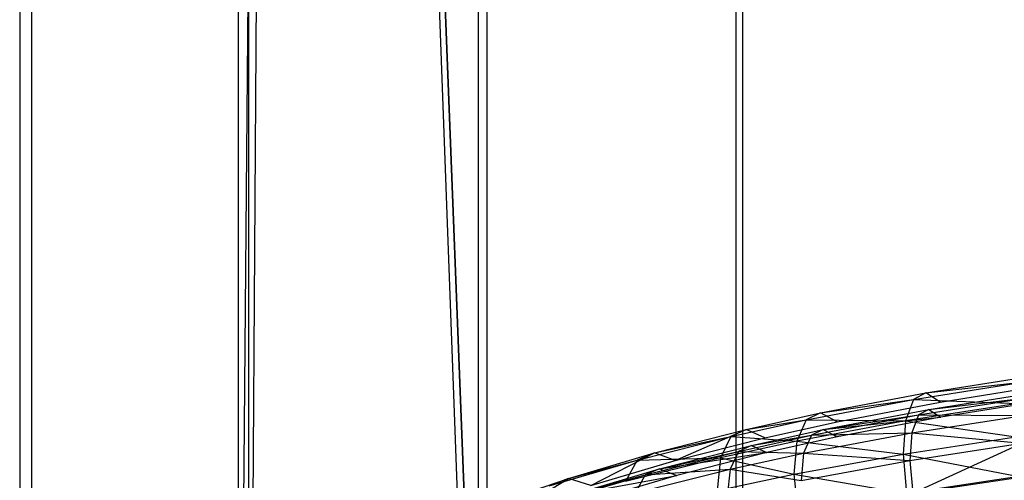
# Model space of a CAD drawing. Extents: x 0.01 to 2.77, y 0.07 to 2.63.
# Tile 15 of 39: x 0.64 to 1.09, y 0.49 to 0.71. Entities that reach past the tile are written whole.
import ezdxf

# ---------------------------------------------------------------- set-up
doc = ezdxf.new("R2010")
doc.units = 0
doc.header["$MEASUREMENT"] = 0
doc.layers.get('0').update_dxf_attribs({"color": 13, "linetype": 'CONTINUOUS'})

# ---------------------------------------------------------------- blocks, each defined once
blk = doc.blocks.new('AVA_LED_PM_STL')
at = {"color": 0}
for p, q in [((0.63804, 2.62686, 0.61447), (0.63804, 0.22528, 0.61447)), ((0.63804, 2.62686, 0.61447), (0.63804, 0.22528, 0.61447)), ((0.63804, 2.62686, 2.169), (0.63804, 0.22528, 2.169)), ((0.63804, 2.62686, 2.169), (0.63804, 0.22528, 2.169)), ((0.73927, 2.62686, 0.52774), (0.73927, 0.22528, 0.52774)), ((0.73927, 2.62686, 0.52774), (0.73927, 0.22528, 0.52774)), ((0.76108, 2.62686, 0.5117), (0.73927, 0.22528, 0.52774)), ((0.76108, 2.62686, 0.5117), (0.73927, 0.22528, 0.52774)), ((0.73927, 2.62686, 2.25573), (0.73927, 0.22528, 2.25573)), ((0.76108, 2.62686, 2.27177), (0.73927, 0.22528, 2.25573)), ((0.76108, 2.62686, 2.27177), (0.73927, 0.22528, 2.25573)), ((0.73927, 2.62686, 2.25573), (0.73927, 0.22528, 2.25573)), ((0.76108, 2.62686, 0.5117), (0.85039, 0.22528, 0.45411)), ((0.76108, 2.62686, 0.5117), (0.85039, 0.22528, 0.45411)), ((0.76108, 2.62686, 2.27177), (0.85039, 0.22528, 2.32936)), ((0.76108, 2.62686, 2.27177), (0.85039, 0.22528, 2.32936)), ((0.85039, 2.62686, 0.45411), (0.85039, 0.22528, 0.45411)), ((0.85039, 2.62686, 0.45411), (0.85039, 0.22528, 0.45411)), ((0.85039, 2.62686, 2.32936), (0.85039, 0.22528, 2.32936)), ((0.85039, 2.62686, 2.32936), (0.85039, 0.22528, 2.32936)), ((0.96972, 2.62686, 0.39469), (0.96972, 0.22528, 0.39469)), ((0.96972, 2.62686, 0.39469), (0.96972, 0.22528, 0.39469)), ((0.96972, 2.62686, 2.38878), (0.96972, 0.22528, 2.38878)), ((0.96972, 2.62686, 2.38878), (0.96972, 0.22528, 2.38878)), ((0.64353, 2.60717, 2.16335), (0.64353, 0.21741, 2.16335)), ((0.64353, 2.60717, 2.16335), (0.64353, 0.21741, 2.16335)), ((0.64353, 2.60717, 0.62012), (0.64353, 0.21741, 0.62012)), ((0.64353, 2.60717, 0.62012), (0.64353, 0.21741, 0.62012)), ((0.74402, 2.60717, 2.24944), (0.74402, 0.21741, 2.24944)), ((0.7612, 2.60717, 0.52131), (0.74402, 0.21741, 0.53402)), ((0.7612, 2.60717, 0.52131), (0.74402, 0.21741, 0.53402)), ((0.74402, 2.60717, 0.53402), (0.74402, 0.21741, 0.53402)), ((0.74402, 2.60717, 0.53402), (0.74402, 0.21741, 0.53402)), ((0.74402, 2.60717, 2.24944), (0.74402, 0.21741, 2.24944)), ((0.7612, 2.60717, 2.26215), (0.74402, 0.21741, 2.24944)), ((0.7612, 2.60717, 2.26215), (0.74402, 0.21741, 2.24944)), ((0.85433, 0.21741, 0.46093), (0.7612, 2.60717, 0.52131)), ((0.7612, 2.60717, 2.26215), (0.85433, 0.21741, 2.32254)), ((0.7612, 2.60717, 2.26215), (0.85433, 0.21741, 2.32254)), ((0.85433, 0.21741, 0.46093), (0.7612, 2.60717, 0.52131)), ((0.85433, 2.60717, 2.32254), (0.85433, 0.21741, 2.32254)), ((0.85433, 2.60717, 2.32254), (0.85433, 0.21741, 2.32254)), ((0.85433, 2.60717, 0.46093), (0.85433, 0.21741, 0.46093)), ((0.85433, 2.60717, 0.46093), (0.85433, 0.21741, 0.46093)), ((0.97279, 2.60717, 2.38152), (0.97279, 0.21741, 2.38152)), ((0.97279, 2.60717, 2.38152), (0.97279, 0.21741, 2.38152)), ((0.97279, 2.60717, 0.40194), (0.97279, 0.21741, 0.40194)), ((0.97279, 2.60717, 0.40194), (0.97279, 0.21741, 0.40194)), ((1.05199, 0.5313, 1.50902), (1.10327, 0.53937, 1.52546)), ((1.05199, 0.5313, 1.50902), (1.10327, 0.53937, 1.52546)), ((1.05763, 0.53439, 1.49133), (1.10801, 0.54237, 1.50741)), ((1.05763, 0.53439, 1.49133), (1.10801, 0.54237, 1.50741)), ((1.05763, 0.53439, 1.49133), (1.10327, 0.53937, 1.52546)), ((1.05763, 0.53439, 1.49133), (1.10327, 0.53937, 1.52546)), ((1.00882, 0.52505, 1.47251), (1.05763, 0.53439, 1.49133)), ((1.00882, 0.52505, 1.47251), (1.05763, 0.53439, 1.49133)), ((1.05763, 0.53439, 1.49133), (1.05199, 0.5313, 1.50902)), ((1.05763, 0.53439, 1.49133), (1.05199, 0.5313, 1.50902)), ((1.06435, 0.53008, 1.47428), (1.05763, 0.53439, 1.49133)), ((1.06435, 0.53008, 1.47428), (1.05763, 0.53439, 1.49133)), ((1.05899, 0.52667, 1.49209), (1.10943, 0.53465, 1.50815)), ((1.05899, 0.52667, 1.49209), (1.10943, 0.53465, 1.50815)), ((1.06435, 0.53008, 1.47428), (1.11366, 0.53789, 1.48994)), ((1.06435, 0.53008, 1.47428), (1.11366, 0.53789, 1.48994)), ((1.00227, 0.52186, 1.48976), (1.05199, 0.5313, 1.50902)), ((1.00227, 0.52186, 1.48976), (1.05199, 0.5313, 1.50902)), ((1.00882, 0.52505, 1.47251), (1.05199, 0.5313, 1.50902)), ((1.00882, 0.52505, 1.47251), (1.05199, 0.5313, 1.50902)), ((1.0166, 0.52095, 1.45598), (1.06435, 0.53008, 1.47428)), ((1.0166, 0.52095, 1.45598), (1.06435, 0.53008, 1.47428)), ((1.05199, 0.5313, 1.50902), (1.0483, 0.52131, 1.52454)), ((1.05199, 0.5313, 1.50902), (1.0483, 0.52131, 1.52454)), ((1.10019, 0.52936, 1.5412), (1.0483, 0.52131, 1.52454)), ((1.10019, 0.52936, 1.5412), (1.0483, 0.52131, 1.52454)), ((1.05199, 0.5313, 1.50902), (1.10019, 0.52936, 1.5412)), ((1.05199, 0.5313, 1.50902), (1.10019, 0.52936, 1.5412)), ((1.05429, 0.5241, 1.50683), (1.10549, 0.53215, 1.5232)), ((1.05429, 0.5241, 1.50683), (1.10549, 0.53215, 1.5232)), ((1.05899, 0.52667, 1.49209), (1.10549, 0.53215, 1.5232)), ((1.05899, 0.52667, 1.49209), (1.10549, 0.53215, 1.5232)), ((1.11413, 0.53091, 1.49359), (1.06458, 0.52307, 1.47788)), ((1.11413, 0.53091, 1.49359), (1.06458, 0.52307, 1.47788)), ((0.97451, 0.51742, 1.45714), (1.00882, 0.52505, 1.47251)), ((0.97451, 0.51742, 1.45714), (1.00882, 0.52505, 1.47251)), ((1.00882, 0.52505, 1.47251), (1.00227, 0.52186, 1.48976)), ((1.00882, 0.52505, 1.47251), (1.00227, 0.52186, 1.48976)), ((1.0166, 0.52095, 1.45598), (1.00882, 0.52505, 1.47251)), ((1.0166, 0.52095, 1.45598), (1.00882, 0.52505, 1.47251)), ((1.01012, 0.51732, 1.47327), (1.05899, 0.52667, 1.49209)), ((1.01012, 0.51732, 1.47327), (1.05899, 0.52667, 1.49209)), ((1.05899, 0.52667, 1.49209), (1.05429, 0.5241, 1.50683)), ((1.05899, 0.52667, 1.49209), (1.05429, 0.5241, 1.50683)), ((1.05899, 0.52667, 1.49209), (1.06458, 0.52307, 1.47788)), ((1.05899, 0.52667, 1.49209), (1.06458, 0.52307, 1.47788)), ((0.9673, 0.51415, 1.47401), (1.00227, 0.52186, 1.48976)), ((0.9673, 0.51415, 1.47401), (1.00227, 0.52186, 1.48976)), ((0.97451, 0.51742, 1.45714), (1.00227, 0.52186, 1.48976)), ((0.97451, 0.51742, 1.45714), (1.00227, 0.52186, 1.48976)), ((0.98306, 0.51351, 1.44104), (1.0166, 0.52095, 1.45598)), ((0.98306, 0.51351, 1.44104), (1.0166, 0.52095, 1.45598)), ((1.00227, 0.52186, 1.48976), (0.99797, 0.51189, 1.50502)), ((1.00227, 0.52186, 1.48976), (0.99797, 0.51189, 1.50502)), ((1.0483, 0.52131, 1.52454), (0.99797, 0.51189, 1.50502)), ((1.0483, 0.52131, 1.52454), (0.99797, 0.51189, 1.50502)), ((1.00227, 0.52186, 1.48976), (1.0483, 0.52131, 1.52454)), ((1.00227, 0.52186, 1.48976), (1.0483, 0.52131, 1.52454)), ((1.00466, 0.51466, 1.48765), (1.05429, 0.5241, 1.50683)), ((1.00466, 0.51466, 1.48765), (1.05429, 0.5241, 1.50683)), ((1.01012, 0.51732, 1.47327), (1.05429, 0.5241, 1.50683)), ((1.01012, 0.51732, 1.47327), (1.05429, 0.5241, 1.50683)), ((1.01012, 0.51732, 1.47327), (1.06458, 0.52307, 1.47788)), ((1.01012, 0.51732, 1.47327), (1.06458, 0.52307, 1.47788)), ((1.06458, 0.52307, 1.47788), (1.0166, 0.51391, 1.45949)), ((1.06458, 0.52307, 1.47788), (1.0166, 0.51391, 1.45949)), ((1.0483, 0.52131, 1.52454), (1.04716, 0.506, 1.53543)), ((1.0483, 0.52131, 1.52454), (1.04716, 0.506, 1.53543)), ((1.0483, 0.52131, 1.52454), (1.09926, 0.51395, 1.55211)), ((1.0483, 0.52131, 1.52454), (1.09926, 0.51395, 1.55211)), ((1.05429, 0.5241, 1.50683), (1.05122, 0.51577, 1.51977)), ((1.05429, 0.5241, 1.50683), (1.05122, 0.51577, 1.51977)), ((1.05122, 0.51577, 1.51977), (1.10293, 0.52381, 1.53631)), ((1.05122, 0.51577, 1.51977), (1.10293, 0.52381, 1.53631)), ((1.05429, 0.5241, 1.50683), (1.10293, 0.52381, 1.53631)), ((1.05429, 0.5241, 1.50683), (1.10293, 0.52381, 1.53631)), ((0.93204, 0.50659, 1.43529), (0.97451, 0.51742, 1.45714)), ((0.93204, 0.50659, 1.43529), (0.97451, 0.51742, 1.45714)), ((0.94156, 0.50293, 1.41984), (0.97451, 0.51742, 1.45714)), ((0.94156, 0.50293, 1.41984), (0.97451, 0.51742, 1.45714)), ((0.97451, 0.51742, 1.45714), (0.9673, 0.51415, 1.47401)), ((0.97451, 0.51742, 1.45714), (0.9673, 0.51415, 1.47401)), ((0.98306, 0.51351, 1.44104), (0.97451, 0.51742, 1.45714)), ((0.98306, 0.51351, 1.44104), (0.97451, 0.51742, 1.45714)), ((0.97695, 0.50996, 1.45845), (1.01012, 0.51732, 1.47327)), ((0.97695, 0.50996, 1.45845), (1.01012, 0.51732, 1.47327)), ((1.00107, 0.50635, 1.50036), (1.05122, 0.51577, 1.51977)), ((1.00107, 0.50635, 1.50036), (1.05122, 0.51577, 1.51977)), ((1.01012, 0.51732, 1.47327), (1.00466, 0.51466, 1.48765)), ((1.01012, 0.51732, 1.47327), (1.00466, 0.51466, 1.48765)), ((1.00466, 0.51466, 1.48765), (1.05122, 0.51577, 1.51977)), ((1.00466, 0.51466, 1.48765), (1.05122, 0.51577, 1.51977)), ((1.01012, 0.51732, 1.47327), (1.0166, 0.51391, 1.45949)), ((1.01012, 0.51732, 1.47327), (1.0166, 0.51391, 1.45949)), ((1.05122, 0.51577, 1.51977), (1.05028, 0.50301, 1.52884)), ((1.05122, 0.51577, 1.51977), (1.05028, 0.50301, 1.52884)), ((1.05122, 0.51577, 1.51977), (1.10216, 0.51096, 1.5454)), ((1.05122, 0.51577, 1.51977), (1.10216, 0.51096, 1.5454)), ((0.92399, 0.50318, 1.45161), (0.9673, 0.51415, 1.47401)), ((0.92399, 0.50318, 1.45161), (0.9673, 0.51415, 1.47401)), ((0.93204, 0.50659, 1.43529), (0.9673, 0.51415, 1.47401)), ((0.93204, 0.50659, 1.43529), (0.9673, 0.51415, 1.47401)), ((0.94156, 0.50293, 1.41984), (0.98306, 0.51351, 1.44104)), ((0.94156, 0.50293, 1.41984), (0.98306, 0.51351, 1.44104)), ((0.9673, 0.51415, 1.47401), (0.96254, 0.50419, 1.48904)), ((0.9673, 0.51415, 1.47401), (0.96254, 0.50419, 1.48904)), ((0.99797, 0.51189, 1.50502), (0.96254, 0.50419, 1.48904)), ((0.99797, 0.51189, 1.50502), (0.96254, 0.50419, 1.48904)), ((0.9673, 0.51415, 1.47401), (0.99797, 0.51189, 1.50502)), ((0.9673, 0.51415, 1.47401), (0.99797, 0.51189, 1.50502)), ((0.97095, 0.50723, 1.47252), (1.00466, 0.51466, 1.48765)), ((0.97095, 0.50723, 1.47252), (1.00466, 0.51466, 1.48765)), ((0.97695, 0.50996, 1.45845), (1.00466, 0.51466, 1.48765)), ((0.97695, 0.50996, 1.45845), (1.00466, 0.51466, 1.48765)), ((1.0166, 0.51391, 1.45949), (0.98405, 0.50669, 1.44502)), ((1.0166, 0.51391, 1.45949), (0.98405, 0.50669, 1.44502)), ((0.99797, 0.51189, 1.50502), (0.99659, 0.4967, 1.51588)), ((0.99797, 0.51189, 1.50502), (0.99659, 0.4967, 1.51588)), ((0.99797, 0.51189, 1.50502), (1.04716, 0.506, 1.53543)), ((0.99797, 0.51189, 1.50502), (1.04716, 0.506, 1.53543)), ((1.00466, 0.51466, 1.48765), (1.00107, 0.50635, 1.50036)), ((1.00466, 0.51466, 1.48765), (1.00107, 0.50635, 1.50036)), ((1.04716, 0.506, 1.53543), (1.09926, 0.51395, 1.55211)), ((1.04716, 0.506, 1.53543), (1.09926, 0.51395, 1.55211)), ((1.05028, 0.50301, 1.52884), (1.10216, 0.51096, 1.5454)), ((1.05028, 0.50301, 1.52884), (1.10216, 0.51096, 1.5454)), ((1.0516, 0.48784, 1.53261), (1.10216, 0.51096, 1.5454)), ((1.0516, 0.48784, 1.53261), (1.10216, 0.51096, 1.5454)), ((0.8921, 0.49474, 1.41141), (0.93204, 0.50659, 1.43529)), ((0.8921, 0.49474, 1.41141), (0.93204, 0.50659, 1.43529)), ((0.90256, 0.4914, 1.39669), (0.93204, 0.50659, 1.43529)), ((0.90256, 0.4914, 1.39669), (0.93204, 0.50659, 1.43529)), ((0.93204, 0.50659, 1.43529), (0.92399, 0.50318, 1.45161)), ((0.93204, 0.50659, 1.43529), (0.92399, 0.50318, 1.45161)), ((0.92766, 0.4963, 1.45024), (0.97095, 0.50723, 1.47252)), ((0.92766, 0.4963, 1.45024), (0.97095, 0.50723, 1.47252)), ((0.94156, 0.50293, 1.41984), (0.93204, 0.50659, 1.43529)), ((0.94156, 0.50293, 1.41984), (0.93204, 0.50659, 1.43529)), ((0.93436, 0.49913, 1.43663), (0.97695, 0.50996, 1.45845)), ((0.93436, 0.49913, 1.43663), (0.97695, 0.50996, 1.45845)), ((0.93436, 0.49913, 1.43663), (0.97095, 0.50723, 1.47252)), ((0.93436, 0.49913, 1.43663), (0.97095, 0.50723, 1.47252)), ((0.93436, 0.49913, 1.43663), (0.98405, 0.50669, 1.44502)), ((0.93436, 0.49913, 1.43663), (0.98405, 0.50669, 1.44502)), ((0.98405, 0.50669, 1.44502), (0.94228, 0.49608, 1.42374)), ((0.98405, 0.50669, 1.44502), (0.94228, 0.49608, 1.42374)), ((0.97095, 0.50723, 1.47252), (0.967, 0.49894, 1.48505)), ((0.97095, 0.50723, 1.47252), (0.967, 0.49894, 1.48505)), ((0.967, 0.49894, 1.48505), (1.00107, 0.50635, 1.50036)), ((0.967, 0.49894, 1.48505), (1.00107, 0.50635, 1.50036)), ((0.97695, 0.50996, 1.45845), (0.97095, 0.50723, 1.47252)), ((0.97695, 0.50996, 1.45845), (0.97095, 0.50723, 1.47252)), ((0.97095, 0.50723, 1.47252), (1.00107, 0.50635, 1.50036)), ((0.97095, 0.50723, 1.47252), (1.00107, 0.50635, 1.50036)), ((0.97695, 0.50996, 1.45845), (0.98405, 0.50669, 1.44502)), ((0.97695, 0.50996, 1.45845), (0.98405, 0.50669, 1.44502)), ((1.00107, 0.50635, 1.50036), (0.99992, 0.49369, 1.50941)), ((1.00107, 0.50635, 1.50036), (0.99992, 0.49369, 1.50941)), ((1.00107, 0.50635, 1.50036), (1.05028, 0.50301, 1.52884)), ((1.00107, 0.50635, 1.50036), (1.05028, 0.50301, 1.52884)), ((0.88321, 0.4912, 1.42709), (0.92399, 0.50318, 1.45161)), ((0.88321, 0.4912, 1.42709), (0.92399, 0.50318, 1.45161)), ((0.8921, 0.49474, 1.41141), (0.92399, 0.50318, 1.45161)), ((0.8921, 0.49474, 1.41141), (0.92399, 0.50318, 1.45161)), ((0.90256, 0.4914, 1.39669), (0.94156, 0.50293, 1.41984)), ((0.90256, 0.4914, 1.39669), (0.94156, 0.50293, 1.41984)), ((0.96254, 0.50419, 1.48904), (0.91863, 0.49325, 1.46629)), ((0.96254, 0.50419, 1.48904), (0.91863, 0.49325, 1.46629)), ((0.92399, 0.50318, 1.45161), (0.91863, 0.49325, 1.46629)), ((0.92399, 0.50318, 1.45161), (0.91863, 0.49325, 1.46629)), ((0.92399, 0.50318, 1.45161), (0.96254, 0.50419, 1.48904)), ((0.92399, 0.50318, 1.45161), (0.96254, 0.50419, 1.48904)), ((0.96254, 0.50419, 1.48904), (0.96097, 0.4891, 1.49987)), ((0.96254, 0.50419, 1.48904), (0.96097, 0.4891, 1.49987)), ((0.96254, 0.50419, 1.48904), (0.99659, 0.4967, 1.51588)), ((0.96254, 0.50419, 1.48904), (0.99659, 0.4967, 1.51588)), ((0.99659, 0.4967, 1.51588), (1.04716, 0.506, 1.53543)), ((0.99659, 0.4967, 1.51588), (1.04716, 0.506, 1.53543)), ((0.99992, 0.49369, 1.50941), (1.05028, 0.50301, 1.52884)), ((0.99992, 0.49369, 1.50941), (1.05028, 0.50301, 1.52884)), ((1.04716, 0.506, 1.53543), (1.10064, 0.4956, 1.55643)), ((1.04716, 0.506, 1.53543), (1.10064, 0.4956, 1.55643)), ((1.04716, 0.506, 1.53543), (1.04875, 0.4878, 1.53996)), ((1.04716, 0.506, 1.53543), (1.04875, 0.4878, 1.53996)), ((1.05028, 0.50301, 1.52884), (1.0516, 0.48784, 1.53261)), ((1.05028, 0.50301, 1.52884), (1.0516, 0.48784, 1.53261)), ((0.89431, 0.48729, 1.41278), (0.93436, 0.49913, 1.43663)), ((0.89431, 0.48729, 1.41278), (0.93436, 0.49913, 1.43663)), ((0.92321, 0.48802, 1.46248), (0.967, 0.49894, 1.48505)), ((0.92321, 0.48802, 1.46248), (0.967, 0.49894, 1.48505)), ((0.93436, 0.49913, 1.43663), (0.92766, 0.4963, 1.45024)), ((0.93436, 0.49913, 1.43663), (0.92766, 0.4963, 1.45024)), ((0.92766, 0.4963, 1.45024), (0.967, 0.49894, 1.48505)), ((0.92766, 0.4963, 1.45024), (0.967, 0.49894, 1.48505)), ((0.93436, 0.49913, 1.43663), (0.94228, 0.49608, 1.42374)), ((0.93436, 0.49913, 1.43663), (0.94228, 0.49608, 1.42374)), ((0.967, 0.49894, 1.48505), (0.9657, 0.48636, 1.49407)), ((0.967, 0.49894, 1.48505), (0.9657, 0.48636, 1.49407)), ((0.967, 0.49894, 1.48505), (0.99992, 0.49369, 1.50941)), ((0.967, 0.49894, 1.48505), (0.99992, 0.49369, 1.50941)), ((0.85475, 0.48192, 1.38554), (0.8921, 0.49474, 1.41141)), ((0.85475, 0.48192, 1.38554), (0.8921, 0.49474, 1.41141)), ((0.86612, 0.47891, 1.37166), (0.8921, 0.49474, 1.41141)), ((0.86612, 0.47891, 1.37166), (0.8921, 0.49474, 1.41141)), ((0.8921, 0.49474, 1.41141), (0.88321, 0.4912, 1.42709)), ((0.8921, 0.49474, 1.41141), (0.88321, 0.4912, 1.42709)), ((0.88692, 0.48434, 1.42585), (0.92766, 0.4963, 1.45024)), ((0.88692, 0.48434, 1.42585), (0.92766, 0.4963, 1.45024)), ((0.90256, 0.4914, 1.39669), (0.8921, 0.49474, 1.41141)), ((0.90256, 0.4914, 1.39669), (0.8921, 0.49474, 1.41141)), ((0.89431, 0.48729, 1.41278), (0.92766, 0.4963, 1.45024)), ((0.89431, 0.48729, 1.41278), (0.92766, 0.4963, 1.45024)), ((0.89431, 0.48729, 1.41278), (0.94228, 0.49608, 1.42374)), ((0.89431, 0.48729, 1.41278), (0.94228, 0.49608, 1.42374)), ((0.94228, 0.49608, 1.42374), (0.90302, 0.4845, 1.4005)), ((0.94228, 0.49608, 1.42374), (0.90302, 0.4845, 1.4005)), ((0.92766, 0.4963, 1.45024), (0.92321, 0.48802, 1.46248)), ((0.92766, 0.4963, 1.45024), (0.92321, 0.48802, 1.46248)), ((0.96097, 0.4891, 1.49987), (0.99659, 0.4967, 1.51588)), ((0.96097, 0.4891, 1.49987), (0.99659, 0.4967, 1.51588)), ((0.99659, 0.4967, 1.51588), (1.04875, 0.4878, 1.53996)), ((0.99659, 0.4967, 1.51588), (1.04875, 0.4878, 1.53996)), ((0.99659, 0.4967, 1.51588), (0.99836, 0.47867, 1.52064)), ((0.99659, 0.4967, 1.51588), (0.99836, 0.47867, 1.52064)), ((1.10064, 0.4956, 1.55643), (1.04875, 0.4878, 1.53996)), ((1.10064, 0.4956, 1.55643), (1.04875, 0.4878, 1.53996)), ((1.0516, 0.48784, 1.53261), (1.10331, 0.49567, 1.54901)), ((1.0516, 0.48784, 1.53261), (1.10331, 0.49567, 1.54901))]:
    blk.add_line(p, q, dxfattribs=at)

msp = doc.modelspace()

# ---------------------------------------------------------------- block references
at = {"color": 250}
msp.add_blockref('AVA_LED_PM_STL', (0, 0), dxfattribs=at)

doc.saveas('drawing.dxf')
